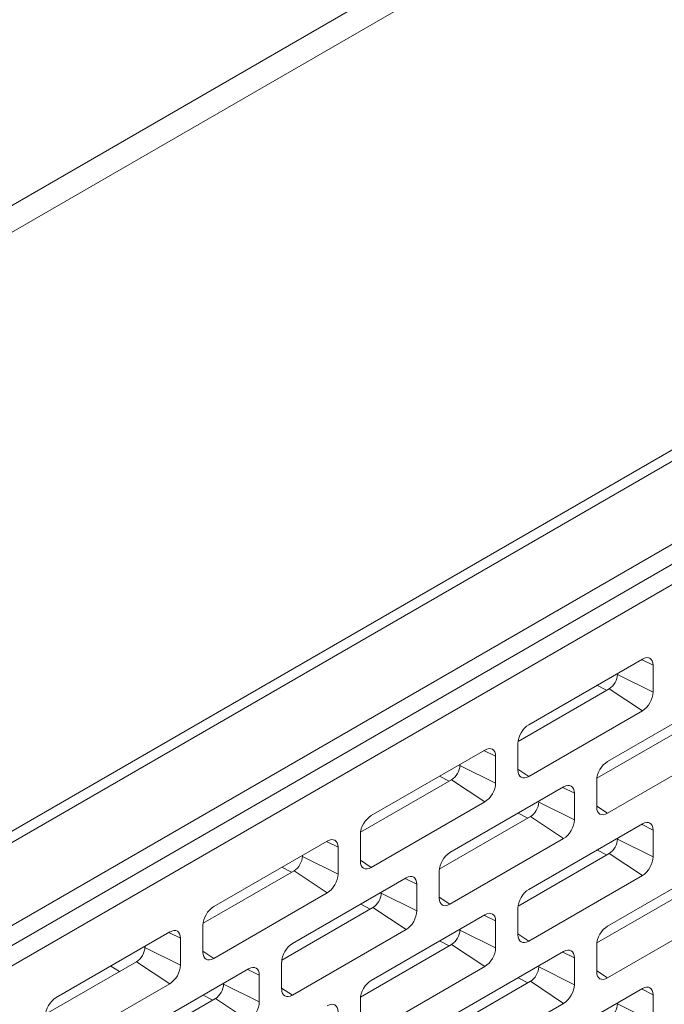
# Model space of a CAD drawing. Header units: millimetres. Extents: x 39 to 1680, y 50 to 804.
# Tile 64 of 68: x 1550 to 1578, y 448 to 490. Entities that reach past the tile are written whole.
import ezdxf

# ---------------------------------------------------------------- set-up
doc = ezdxf.new("R2010")
doc.units = ezdxf.units.MM
doc.header["$MEASUREMENT"] = 0
doc.layers.get('0').update_dxf_attribs({"lineweight": 25})

msp = doc.modelspace()

# ---------------------------------------------------------------- linework, layer by layer
at = {"color": 0, "linetype": 'Continuous', "lineweight": 0, "extrusion": (-1.66533e-16, 0.816497, 0.57735)}
for p, q in [((1656.044, 543.506), (1350.432, 367.061)), ((1350.432, 365.918), (1658.024, 543.506)), ((1679.036, 530.103), (1371.444, 352.515)), ((1679.237, 529.742), (1371.645, 352.154)), ((1382.959, 355.142), (1667.923, 519.666)), ((1617.365, 489.617), (1382.252, 353.875)), ((1618.072, 489.166), (1382.959, 353.424)), ((1576.83, 462.908), (1571.986, 460.111)), ((1576.796, 462.888), (1577.29, 462.642)), ((1577.29, 461.499), (1577.29, 462.642)), ((1575.769, 462.255), (1575.769, 462.295)), ((1575.769, 462.255), (1577.29, 461.499)), ((1574.895, 461.79), (1575.304, 461.578)), ((1571.532, 459.4), (1575.416, 461.642)), ((1580.189, 461.336), (1575.345, 458.54)), ((1575.416, 461.642), (1576.83, 460.703)), ((1571.986, 457.907), (1576.83, 460.703)), ((1574.891, 457.828), (1578.775, 460.07)), ((1571.527, 459.315), (1571.527, 458.172)), ((1570.113, 459.029), (1565.269, 456.233)), ((1570.078, 459.009), (1570.572, 458.764)), ((1575.345, 456.335), (1580.189, 459.131)), ((1569.052, 458.376), (1569.052, 458.417)), ((1569.052, 458.376), (1570.572, 457.621)), ((1570.572, 457.621), (1570.572, 458.764)), ((1571.527, 458.212), (1571.986, 457.907)), ((1564.815, 455.522), (1568.698, 457.764)), ((1568.177, 457.912), (1568.587, 457.699)), ((1568.698, 457.764), (1570.113, 456.825)), ((1574.885, 457.743), (1574.885, 456.6)), ((1573.471, 457.458), (1568.628, 454.661)), ((1573.437, 457.438), (1573.931, 457.192)), ((1573.931, 456.049), (1573.931, 457.192)), ((1565.269, 454.028), (1570.113, 456.825)), ((1572.411, 456.804), (1572.411, 456.845)), ((1572.411, 456.804), (1573.931, 456.049)), ((1571.536, 456.34), (1571.945, 456.128)), ((1574.885, 456.64), (1575.345, 456.335)), ((1568.173, 453.95), (1572.057, 456.192)), ((1576.83, 455.886), (1571.986, 453.089)), ((1572.057, 456.192), (1573.471, 455.253)), ((1576.796, 455.866), (1577.29, 455.621)), ((1564.809, 455.437), (1564.809, 454.294)), ((1577.29, 454.477), (1577.29, 455.621)), ((1563.395, 455.151), (1558.551, 452.355)), ((1563.361, 455.131), (1563.855, 454.886)), ((1568.628, 452.457), (1573.471, 455.253)), ((1575.769, 455.233), (1575.769, 455.274)), ((1575.769, 455.233), (1577.29, 454.477)), ((1563.855, 453.743), (1563.855, 454.886)), ((1571.532, 452.378), (1575.416, 454.62)), ((1574.895, 454.769), (1575.304, 454.556)), ((1575.416, 454.62), (1576.83, 453.681)), ((1562.334, 454.498), (1562.334, 454.539)), ((1562.334, 454.498), (1563.855, 453.743)), ((1564.809, 454.334), (1565.269, 454.028)), ((1580.189, 454.314), (1575.345, 451.518)), ((1558.097, 451.643), (1561.981, 453.885)), ((1561.46, 454.034), (1561.869, 453.821)), ((1561.981, 453.885), (1563.395, 452.946)), ((1568.168, 453.865), (1568.168, 452.722)), ((1566.754, 453.579), (1561.91, 450.783)), ((1566.719, 453.559), (1567.213, 453.314)), ((1571.986, 450.885), (1576.83, 453.681)), ((1558.551, 450.15), (1563.395, 452.946)), ((1565.693, 452.926), (1565.693, 452.967)), ((1565.693, 452.926), (1567.213, 452.171)), ((1567.213, 452.171), (1567.213, 453.314)), ((1574.891, 450.806), (1578.775, 453.049)), ((1568.168, 452.762), (1568.628, 452.457)), ((1561.456, 450.072), (1565.34, 452.314)), ((1564.819, 452.462), (1565.228, 452.249)), ((1565.34, 452.314), (1566.754, 451.375)), ((1571.527, 452.293), (1571.527, 451.15)), ((1575.345, 449.313), (1580.189, 452.11)), ((1570.113, 452.008), (1565.269, 449.211)), ((1570.078, 451.988), (1570.572, 451.742)), ((1570.572, 450.599), (1570.572, 451.742)), ((1556.677, 451.273), (1551.834, 448.476)), ((1556.643, 451.253), (1557.137, 451.007)), ((1558.092, 451.558), (1558.092, 450.415)), ((1561.91, 448.578), (1566.754, 451.375)), ((1569.052, 451.354), (1569.052, 451.395)), ((1569.052, 451.354), (1570.572, 450.599)), ((1557.137, 449.864), (1557.137, 451.007)), ((1568.177, 450.89), (1568.587, 450.677)), ((1571.527, 451.19), (1571.986, 450.885)), ((1555.618, 450.619), (1557.137, 449.864)), ((1555.627, 450.666), (1555.628, 450.637)), ((1558.092, 450.455), (1558.551, 450.15)), ((1564.815, 448.5), (1568.698, 450.742)), ((1573.471, 450.436), (1568.628, 447.639)), ((1568.698, 450.742), (1570.113, 449.803)), ((1573.437, 450.416), (1573.931, 450.17)), ((1574.885, 450.722), (1574.885, 449.578)), ((1551.38, 447.765), (1555.263, 450.007)), ((1555.263, 450.007), (1556.677, 449.068)), ((1561.45, 449.987), (1561.45, 448.844)), ((1573.931, 449.027), (1573.931, 450.17)), ((1554.159, 449.818), (1554.53, 449.584)), ((1560.036, 449.701), (1555.193, 446.904)), ((1560.002, 449.681), (1560.496, 449.436)), ((1565.269, 447.006), (1570.113, 449.803)), ((1572.411, 449.783), (1572.411, 449.823)), ((1572.411, 449.783), (1573.931, 449.027)), ((1574.885, 449.618), (1575.345, 449.313)), ((1560.496, 448.292), (1560.496, 449.436)), ((1568.173, 446.928), (1572.057, 449.17)), ((1571.536, 449.318), (1571.945, 449.106)), ((1572.057, 449.17), (1573.471, 448.231)), ((1551.834, 446.272), (1556.677, 449.068)), ((1558.976, 449.048), (1558.976, 449.089)), ((1558.976, 449.048), (1560.496, 448.292)), ((1561.45, 448.883), (1561.91, 448.578)), ((1576.83, 448.864), (1571.986, 446.068)), ((1576.796, 448.844), (1577.29, 448.599)), ((1554.738, 446.193), (1558.622, 448.435)), ((1558.101, 448.584), (1558.51, 448.371)), ((1558.622, 448.435), (1560.036, 447.496)), ((1564.809, 448.415), (1564.809, 447.272)), ((1577.29, 447.456), (1577.29, 448.599)), ((1568.628, 445.435), (1573.471, 448.231)), ((1575.769, 448.211), (1575.769, 448.252)), ((1575.769, 448.211), (1577.29, 447.456))]:
    msp.add_line(p, q, dxfattribs=at)
at = {"color": 0, "linetype": 'Continuous', "lineweight": 0}
for centre, major_axis, start_param, end_param in [((1576.83, 462.377), (0.325, 0.563), -0.785398, 0.785398), ((1575.416, 462.05), (0.25, 0.433), -2.356194, -0.785398), ((1576.83, 461.234), (0.325, 0.563), -2.356194, -0.785398), ((1571.986, 459.581), (-0.325, -0.563), -2.356194, -0.785398), ((1570.113, 458.499), (0.325, 0.563), -0.785398, 0.785398), ((1568.698, 458.172), (0.25, 0.433), -2.356194, -0.785398), ((1575.345, 458.009), (-0.325, -0.563), -2.356194, -0.785398), ((1571.986, 458.437), (-0.325, -0.563), -0.785398, 0.785398), ((1570.113, 457.356), (0.325, 0.563), -2.356194, -0.785398), ((1573.471, 456.927), (0.325, 0.563), -0.785398, 0.785398), ((1572.057, 456.6), (0.25, 0.433), -2.356194, -0.785398), ((1575.345, 456.866), (-0.325, -0.563), -0.785398, 0.785398), ((1565.269, 455.702), (-0.325, -0.563), -2.356194, -0.785398), ((1573.471, 455.784), (0.325, 0.563), -2.356194, -0.785398), ((1576.83, 455.355), (0.325, 0.563), -0.785398, 0.785398), ((1563.395, 454.62), (0.325, 0.563), -0.785398, 0.785398), ((1575.416, 455.029), (0.25, 0.433), -2.356194, -0.785398), ((1568.628, 454.13), (-0.325, -0.563), -2.356194, -0.785398), ((1561.981, 454.294), (0.25, 0.433), -2.356194, -0.785398), ((1565.269, 454.559), (-0.325, -0.563), -0.785398, 0.785398), ((1576.83, 454.212), (0.325, 0.563), -2.356194, -0.785398), ((1563.395, 453.477), (0.325, 0.563), -2.356194, -0.785398), ((1566.754, 453.049), (0.325, 0.563), -0.785398, 0.785398), ((1565.34, 452.722), (0.25, 0.433), -2.356194, -0.785398), ((1571.986, 452.559), (-0.325, -0.563), -2.356194, -0.785398), ((1568.628, 452.987), (-0.325, -0.563), -0.785398, 0.785398), ((1558.551, 451.824), (-0.325, -0.563), -2.356194, -0.785398), ((1566.754, 451.905), (0.325, 0.563), -2.356194, -0.785398), ((1570.113, 451.477), (0.325, 0.563), -0.785398, 0.785398), ((1556.677, 450.742), (0.325, 0.563), -0.785398, 0.785398), ((1568.698, 451.15), (0.25, 0.433), -2.356194, -0.785398), ((1575.345, 450.987), (-0.325, -0.563), -2.356194, -0.785398), ((1571.986, 451.416), (-0.325, -0.563), -0.785398, 0.785398), ((1555.263, 450.415), (0.25, 0.433), -2.356194, -0.756767), ((1558.551, 450.681), (-0.325, -0.563), -0.785398, 0.785398), ((1561.91, 450.252), (-0.325, -0.563), -2.356194, -0.785398), ((1570.113, 450.334), (0.325, 0.563), -2.356194, -0.785398), ((1573.471, 449.905), (0.325, 0.563), -0.785398, 0.785398), ((1556.677, 449.599), (0.325, 0.563), -2.356194, -0.785398), ((1560.036, 449.17), (0.325, 0.563), -0.785398, 0.785398), ((1572.057, 449.578), (0.25, 0.433), -2.356194, -0.785398), ((1575.345, 449.844), (-0.325, -0.563), -0.785398, 0.785398), ((1565.269, 448.68), (-0.325, -0.563), -2.356194, -0.785398), ((1558.622, 448.844), (0.25, 0.433), -2.356194, -0.785398), ((1561.91, 449.109), (-0.325, -0.563), -0.785398, 0.785398), ((1573.471, 448.762), (0.325, 0.563), -2.356194, -0.785398), ((1576.83, 448.333), (0.325, 0.563), -0.785398, 0.785398), ((1551.834, 447.945), (-0.325, -0.563), -2.356194, -0.785398), ((1560.036, 448.027), (0.325, 0.563), -2.356194, -0.785398), ((1563.395, 447.598), (0.325, 0.563), -0.785398, 0.785398), ((1575.416, 448.007), (0.25, 0.433), -2.356194, -0.785398)]:
    msp.add_ellipse(centre, major_axis=major_axis, ratio=0.57735, start_param=start_param, end_param=end_param, dxfattribs=at)

doc.saveas('drawing.dxf')
